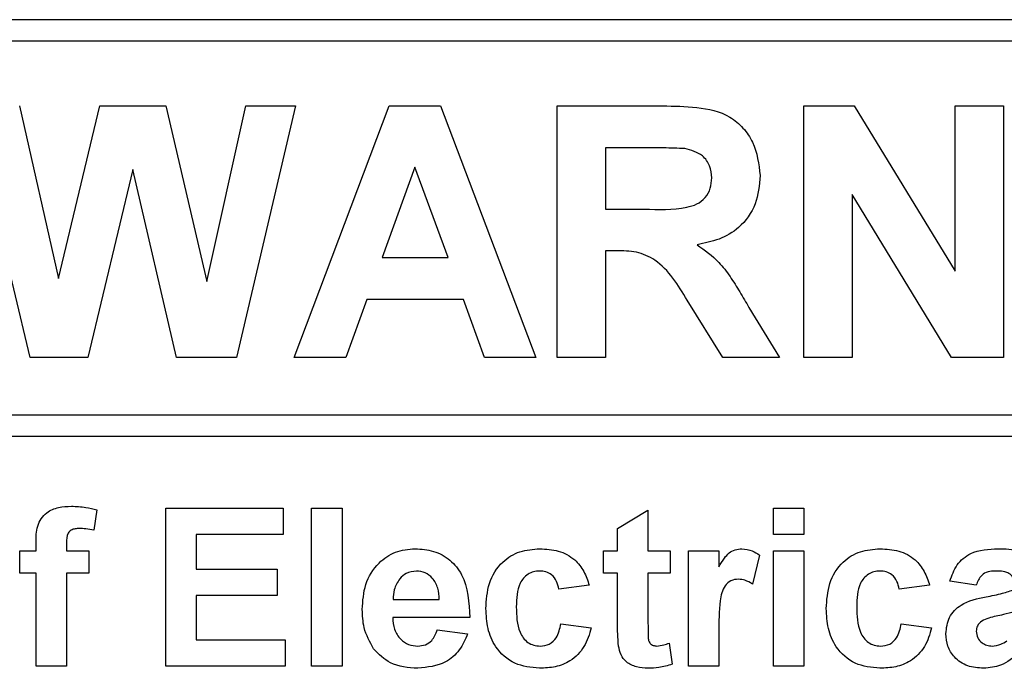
# Paper-space layout 'Blatt3' of a CAD drawing. Header units: millimetres. Extents: x 5 to 418, y 2 to 292.
# Tile 16 of 53: x 73.91 to 78.48, y 201.47 to 204.48. Entities that reach past the tile are written whole.
import ezdxf

# ---------------------------------------------------------------- set-up
doc = ezdxf.new("R2010")
doc.units = ezdxf.units.MM

psp = doc.layouts.new('Blatt3')

# ---------------------------------------------------------------- linework, layer by layer
at = {"color": 7, "linetype": 'Continuous', "lineweight": 25}
for p, q in [((82.8452, 204.4844), (66.1785, 204.4844)), ((82.8452, 204.3844), (70.4452, 204.3844)), ((73.9578, 202.9177), (73.6785, 204.0844)), ((73.9085, 204.0844), (74.0899, 203.283)), ((74.0899, 203.283), (74.2817, 204.0844)), ((74.2817, 204.0844), (74.5879, 204.0844)), ((74.5879, 204.0844), (74.7779, 203.2694)), ((74.7779, 203.2694), (74.9588, 204.0844)), ((75.1892, 204.0844), (74.9151, 202.9177)), ((74.9588, 204.0844), (75.1892, 204.0844)), ((75.1826, 202.9177), (75.6236, 204.0844)), ((75.6236, 204.0844), (75.8613, 204.0844)), ((75.8613, 204.0844), (76.3044, 202.9177)), ((76.4026, 204.0844), (76.8922, 204.0844)), ((76.4026, 202.9177), (76.4026, 204.0844)), ((77.5477, 202.9177), (77.5477, 204.0844)), ((77.5477, 204.0844), (77.7821, 204.0844)), ((77.7821, 204.0844), (78.2507, 203.3178)), ((78.2507, 204.0844), (78.475, 204.0844)), ((78.2507, 203.3178), (78.2507, 204.0844)), ((78.475, 204.0844), (78.475, 202.9177)), ((76.8176, 203.8899), (76.6269, 203.8899)), ((76.6269, 203.8899), (76.6269, 203.6057)), ((74.4339, 203.7899), (74.2252, 202.9177)), ((74.6372, 202.9177), (74.4339, 203.7899)), ((75.7435, 203.8002), (75.5907, 203.3814)), ((75.8969, 203.3814), (75.7435, 203.8002)), ((78.2336, 202.9177), (77.772, 203.6726)), ((77.772, 203.6726), (77.772, 202.9177)), ((76.6269, 203.6057), (76.8076, 203.6057)), ((76.6269, 203.4113), (76.6269, 202.9177)), ((76.6772, 203.4113), (76.6269, 203.4113)), ((75.5907, 203.3814), (75.8969, 203.3814)), ((75.5204, 203.1869), (75.422, 202.9177)), ((75.9681, 203.1869), (75.5204, 203.1869)), ((76.0665, 202.9177), (75.9681, 203.1869)), ((77.1724, 202.9177), (77.0065, 203.1825)), ((77.2932, 203.1486), (77.4346, 202.9177)), ((74.2252, 202.9177), (73.9578, 202.9177)), ((74.9151, 202.9177), (74.6372, 202.9177)), ((75.422, 202.9177), (75.1826, 202.9177)), ((76.3044, 202.9177), (76.0665, 202.9177)), ((76.6269, 202.9177), (76.4026, 202.9177)), ((77.4346, 202.9177), (77.1724, 202.9177)), ((77.772, 202.9177), (77.5477, 202.9177)), ((78.475, 202.9177), (78.2336, 202.9177)), ((70.4452, 202.6512), (83.0785, 202.6512)), ((83.0785, 202.5512), (70.4452, 202.5512)), ((74.5871, 201.4844), (74.5871, 202.2177)), ((74.5871, 202.2177), (75.1324, 202.2177)), ((75.1324, 202.2177), (75.1324, 202.0955)), ((75.264, 201.4844), (75.264, 202.2177)), ((75.264, 202.2177), (75.405, 202.2177)), ((75.405, 202.2177), (75.405, 201.4844)), ((77.4076, 202.0955), (77.4076, 202.2177)), ((77.4076, 202.2177), (77.5486, 202.2177)), ((77.5486, 202.2177), (77.5486, 202.0955)), ((74.2674, 202.2099), (74.2533, 202.1157)), ((76.6837, 202.1237), (76.8247, 202.2083)), ((76.8247, 202.2083), (76.8247, 202.0203)), ((76.6837, 202.0203), (76.6837, 202.1237)), ((75.1324, 202.0955), (74.7281, 202.0955)), ((74.7281, 202.0955), (74.7281, 201.9356)), ((77.5486, 202.0955), (77.4076, 202.0955)), ((73.9854, 202.0203), (73.9854, 202.0589)), ((74.1264, 202.0567), (74.1264, 202.0203)), ((73.9102, 202.0203), (73.9854, 202.0203)), ((73.9102, 201.9168), (73.9102, 202.0203)), ((74.1264, 202.0203), (74.2298, 202.0203)), ((74.2298, 202.0203), (74.2298, 201.9168)), ((76.6179, 201.9168), (76.6179, 202.0203)), ((76.6179, 202.0203), (76.6837, 202.0203)), ((76.8247, 202.0203), (76.9281, 202.0203)), ((76.9281, 202.0203), (76.9281, 201.9168)), ((77.0127, 201.4844), (77.0127, 202.0203)), ((77.0127, 202.0203), (77.1538, 202.0203)), ((77.1538, 202.0203), (77.1538, 201.9455)), ((77.3418, 202), (77.3089, 201.8659)), ((77.4076, 201.4844), (77.4076, 202.0203)), ((77.4076, 202.0203), (77.5486, 202.0203)), ((77.5486, 202.0203), (77.5486, 201.4844)), ((73.9854, 201.9168), (73.9102, 201.9168)), ((73.9854, 201.4844), (73.9854, 201.9168)), ((74.2298, 201.9168), (74.1264, 201.9168)), ((74.1264, 201.9168), (74.1264, 201.4844)), ((74.7281, 201.9356), (75.1042, 201.9356)), ((75.1042, 201.9356), (75.1042, 201.8134)), ((76.6837, 201.9168), (76.6179, 201.9168)), ((76.6837, 201.6795), (76.6837, 201.9168)), ((76.9281, 201.9168), (76.8247, 201.9168)), ((76.8247, 201.9168), (76.8247, 201.6865)), ((76.552, 201.8604), (76.411, 201.8416)), ((78.1315, 201.8604), (77.9905, 201.8416)), ((78.3478, 201.8604), (78.2255, 201.8792)), ((75.1042, 201.8134), (74.7281, 201.8134)), ((74.7281, 201.8134), (74.7281, 201.6066)), ((75.6426, 201.7946), (75.8563, 201.7946)), ((75.9973, 201.71), (75.6401, 201.71)), ((76.4204, 201.6818), (76.5614, 201.663)), ((77.9999, 201.6818), (78.1409, 201.663)), ((75.8469, 201.6536), (75.9879, 201.6348)), ((77.1538, 201.6433), (77.1538, 201.4844)), ((74.7281, 201.6066), (75.1418, 201.6066)), ((75.1418, 201.6066), (75.1418, 201.4844)), ((76.9234, 201.5919), (76.9375, 201.4936)), ((74.1264, 201.4844), (73.9854, 201.4844)), ((75.1418, 201.4844), (74.5871, 201.4844)), ((75.405, 201.4844), (75.264, 201.4844)), ((77.1538, 201.4844), (77.0127, 201.4844)), ((77.5486, 201.4844), (77.4076, 201.4844))]:
    psp.add_line(p, q, dxfattribs=at)
for points, knots in [([(76.8922, 204.0844), (76.9452, 204.0835), (77.0507, 204.0818), (77.1858, 204.0539), (77.2682, 203.9842), (77.329, 203.895), (77.3385, 203.8146), (77.3449, 203.7611)], [0, 0, 0, 0, 0.251138, 0.500538, 0.625743, 0.751054, 1, 1, 1, 1]), ([(76.9959, 203.8862), (76.9627, 203.8876), (76.9033, 203.8902), (76.8438, 203.89), (76.8176, 203.8899)], [0, 0, 0, 0, 0.559921, 1, 1, 1, 1]), ([(77.1205, 203.7509), (77.1189, 203.7699), (77.1158, 203.8079), (77.0732, 203.8655), (77.0252, 203.8783), (76.9959, 203.8862)], [0, 0, 0, 0, 0.281084, 0.561281, 1, 1, 1, 1]), ([(76.8076, 203.6057), (76.8736, 203.6035), (76.9562, 203.6007), (77.0525, 203.6263), (77.0923, 203.6571), (77.1173, 203.7014), (77.1194, 203.7344), (77.1205, 203.7509)], [0, 0, 0, 0, 0.500908, 0.625718, 0.750365, 0.875021, 1, 1, 1, 1]), ([(77.3449, 203.7611), (77.341, 203.7161), (77.3334, 203.6261), (77.2574, 203.5198), (77.1561, 203.4612), (77.0869, 203.4472), (77.0523, 203.4403)], [0, 0, 0, 0, 0.279943, 0.558974, 0.779184, 1, 1, 1, 1]), ([(77.0065, 203.1825), (76.9644, 203.2533), (76.906, 203.3517), (76.7716, 203.4123), (76.7088, 203.4116), (76.6772, 203.4113)], [0, 0, 0, 0, 0.5609861, 0.7793046, 1, 1, 1, 1]), ([(77.0523, 203.4403), (77.0878, 203.415), (77.1464, 203.3733), (77.2064, 203.2929), (77.2514, 203.2218), (77.2793, 203.173), (77.2932, 203.1486)], [0, 0, 0, 0, 0.339561, 0.559573, 0.779778, 1, 1, 1, 1]), ([(73.9854, 202.0589), (73.9853, 202.0847), (73.9851, 202.1358), (74.027, 202.1993), (74.0895, 202.2241), (74.1294, 202.2261), (74.1495, 202.2271)], [0, 0, 0, 0, 0.2818009, 0.5577695, 0.7784647, 1, 1, 1, 1]), ([(74.1495, 202.2271), (74.1718, 202.2262), (74.2118, 202.2246), (74.2504, 202.2144), (74.2674, 202.2099)], [0, 0, 0, 0, 0.5598854, 1, 1, 1, 1]), ([(74.1859, 202.1237), (74.1794, 202.1234), (74.1663, 202.123), (74.1471, 202.1173), (74.1267, 202.0956), (74.1265, 202.0728), (74.1264, 202.0567)], [0, 0, 0, 0, 0.1878021, 0.3749535, 0.5606786, 1, 1, 1, 1]), ([(74.2533, 202.1157), (74.2409, 202.1183), (74.2186, 202.1228), (74.1959, 202.1234), (74.1859, 202.1237)], [0, 0, 0, 0, 0.559847, 1, 1, 1, 1]), ([(75.4991, 201.7483), (75.5015, 201.7877), (75.5063, 201.8663), (75.5654, 201.9626), (75.6509, 202.0212), (75.7127, 202.0268), (75.7436, 202.0297)], [0, 0, 0, 0, 0.280671, 0.559803, 0.779762, 1, 1, 1, 1]), ([(75.7436, 202.0297), (75.7727, 202.0277), (75.8308, 202.0237), (75.9093, 201.981), (75.9902, 201.8801), (75.9944, 201.7801), (75.9973, 201.71)], [0, 0, 0, 0, 0.187375, 0.374305, 0.561262, 1, 1, 1, 1]), ([(76.0726, 201.7519), (76.075, 201.7915), (76.0799, 201.8706), (76.1396, 201.9685), (76.229, 202.0228), (76.2913, 202.0274), (76.3224, 202.0297)], [0, 0, 0, 0, 0.2807075, 0.5596432, 0.7795037, 1, 1, 1, 1]), ([(76.3224, 202.0297), (76.3516, 202.0281), (76.4097, 202.0251), (76.4837, 201.9857), (76.53, 201.9254), (76.5447, 201.8821), (76.552, 201.8604)], [0, 0, 0, 0, 0.280457, 0.559337, 0.779383, 1, 1, 1, 1]), ([(77.1538, 201.9455), (77.162, 201.9595), (77.1757, 201.9826), (77.1998, 202.0116), (77.2286, 202.0271), (77.2497, 202.0288), (77.2603, 202.0297)], [0, 0, 0, 0, 0.340514, 0.560535, 0.78019, 1, 1, 1, 1]), ([(77.2603, 202.0297), (77.2768, 202.0277), (77.3065, 202.0243), (77.331, 202.0074), (77.3418, 202)], [0, 0, 0, 0, 0.559042, 1, 1, 1, 1]), ([(77.652, 201.7519), (77.6545, 201.7915), (77.6594, 201.8706), (77.7191, 201.9685), (77.8085, 202.0228), (77.8708, 202.0274), (77.9019, 202.0297)], [0, 0, 0, 0, 0.2807075, 0.5596432, 0.7795037, 1, 1, 1, 1]), ([(77.9019, 202.0297), (77.9311, 202.0281), (77.9892, 202.0251), (78.0632, 201.9857), (78.1095, 201.9254), (78.1242, 201.8821), (78.1315, 201.8604)], [0, 0, 0, 0, 0.280457, 0.559337, 0.779383, 1, 1, 1, 1]), ([(78.2255, 201.8792), (78.2347, 201.9055), (78.2529, 201.958), (78.3331, 202.0247), (78.4054, 202.0278), (78.4497, 202.0297)], [0, 0, 0, 0, 0.280773, 0.559844, 1, 1, 1, 1]), ([(78.4497, 202.0297), (78.4826, 202.029), (78.5479, 202.0278), (78.6384, 201.986), (78.6673, 201.9015), (78.6674, 201.8502), (78.6674, 201.8243)], [0, 0, 0, 0, 0.281738, 0.560028, 0.778339, 1, 1, 1, 1]), ([(75.75, 201.9262), (75.7332, 201.9243), (75.7033, 201.921), (75.682, 201.9001), (75.6725, 201.8908)], [0, 0, 0, 0, 0.558878, 1, 1, 1, 1]), ([(75.8563, 201.7946), (75.8551, 201.8124), (75.8527, 201.8478), (75.8288, 201.8924), (75.7918, 201.9215), (75.7639, 201.9247), (75.75, 201.9262)], [0, 0, 0, 0, 0.2809829, 0.5602788, 0.7802187, 1, 1, 1, 1]), ([(76.3213, 201.9262), (76.3119, 201.9257), (76.2932, 201.9245), (76.2672, 201.9128), (76.246, 201.8941), (76.2158, 201.8463), (76.2146, 201.7985), (76.2136, 201.7602)], [0, 0, 0, 0, 0.125319, 0.250544, 0.375796, 0.501063, 1, 1, 1, 1]), ([(76.411, 201.8416), (76.4084, 201.8542), (76.4031, 201.8792), (76.381, 201.9085), (76.3514, 201.9244), (76.3313, 201.9256), (76.3213, 201.9262)], [0, 0, 0, 0, 0.280561, 0.559648, 0.7796, 1, 1, 1, 1]), ([(77.9007, 201.9262), (77.8914, 201.9257), (77.8727, 201.9245), (77.8467, 201.9128), (77.8255, 201.8941), (77.7953, 201.8463), (77.7941, 201.7985), (77.7931, 201.7602)], [0, 0, 0, 0, 0.125319, 0.250544, 0.375796, 0.501063, 1, 1, 1, 1]), ([(77.9905, 201.8416), (77.9879, 201.8542), (77.9826, 201.8792), (77.9605, 201.9085), (77.9309, 201.9244), (77.9108, 201.9256), (77.9007, 201.9262)], [0, 0, 0, 0, 0.2805608, 0.5596483, 0.7796002, 1, 1, 1, 1]), ([(78.4356, 201.9262), (78.4244, 201.9257), (78.4021, 201.9247), (78.3652, 201.9047), (78.3544, 201.8772), (78.3478, 201.8604)], [0, 0, 0, 0, 0.2812448, 0.5605628, 1, 1, 1, 1]), ([(78.5264, 201.855), (78.5261, 201.8634), (78.5254, 201.8801), (78.5159, 201.9044), (78.4845, 201.9259), (78.4558, 201.9261), (78.4356, 201.9262)], [0, 0, 0, 0, 0.187536, 0.374316, 0.560024, 1, 1, 1, 1]), ([(75.6725, 201.8908), (75.6623, 201.8743), (75.644, 201.8446), (75.643, 201.8099), (75.6426, 201.7946)], [0, 0, 0, 0, 0.558284, 1, 1, 1, 1]), ([(77.2448, 201.8886), (77.2326, 201.8874), (77.2081, 201.8849), (77.1709, 201.8496), (77.1531, 201.7637), (77.1535, 201.6915), (77.1538, 201.6433)], [0, 0, 0, 0, 0.1246722, 0.248774, 0.498061, 1, 1, 1, 1]), ([(77.3089, 201.8659), (77.2978, 201.8727), (77.278, 201.8848), (77.2549, 201.8875), (77.2448, 201.8886)], [0, 0, 0, 0, 0.560294, 1, 1, 1, 1]), ([(78.2067, 201.6355), (78.2098, 201.6619), (78.2159, 201.7147), (78.2865, 201.7851), (78.3532, 201.7983), (78.3942, 201.8064)], [0, 0, 0, 0, 0.279667, 0.558309, 1, 1, 1, 1]), ([(78.3942, 201.8064), (78.4193, 201.8113), (78.4642, 201.8202), (78.5074, 201.8351), (78.5264, 201.8416)], [0, 0, 0, 0, 0.560213, 1, 1, 1, 1]), ([(76.2136, 201.7602), (76.2145, 201.7194), (76.2156, 201.6683), (76.2449, 201.6152), (76.2667, 201.5941), (76.2943, 201.5805), (76.3143, 201.5791), (76.3243, 201.5784)], [0, 0, 0, 0, 0.499313, 0.62455, 0.749763, 0.874784, 1, 1, 1, 1]), ([(77.7931, 201.7602), (77.794, 201.7194), (77.7951, 201.6683), (77.8244, 201.6152), (77.8462, 201.5941), (77.8737, 201.5805), (77.8938, 201.5791), (77.9038, 201.5784)], [0, 0, 0, 0, 0.499313, 0.62455, 0.749763, 0.874784, 1, 1, 1, 1]), ([(75.5516, 201.5655), (75.5341, 201.5974), (75.5026, 201.6547), (75.5001, 201.7197), (75.4991, 201.7483)], [0, 0, 0, 0, 0.558866, 1, 1, 1, 1]), ([(76.3214, 201.475), (76.2818, 201.4789), (76.2026, 201.4867), (76.1167, 201.5645), (76.0774, 201.6591), (76.0742, 201.7209), (76.0726, 201.7519)], [0, 0, 0, 0, 0.279707, 0.558485, 0.778934, 1, 1, 1, 1]), ([(77.9009, 201.475), (77.8613, 201.4789), (77.7821, 201.4867), (77.6962, 201.5645), (77.6569, 201.6591), (77.6537, 201.7209), (77.652, 201.7519)], [0, 0, 0, 0, 0.279707, 0.558485, 0.778934, 1, 1, 1, 1]), ([(78.5264, 201.7382), (78.509, 201.7333), (78.4804, 201.7251), (78.4399, 201.7166), (78.4055, 201.709), (78.3843, 201.6993), (78.3736, 201.6944)], [0, 0, 0, 0, 0.3401931, 0.5603772, 0.7805083, 1, 1, 1, 1]), ([(75.6401, 201.71), (75.6417, 201.6916), (75.6448, 201.6548), (75.6727, 201.6099), (75.713, 201.5825), (75.7419, 201.5798), (75.7564, 201.5784)], [0, 0, 0, 0, 0.280701, 0.559805, 0.779805, 1, 1, 1, 1]), ([(76.3243, 201.5784), (76.3391, 201.5799), (76.3685, 201.583), (76.4081, 201.622), (76.4157, 201.6591), (76.4204, 201.6818)], [0, 0, 0, 0, 0.28016, 0.558978, 1, 1, 1, 1]), ([(76.6882, 201.5779), (76.6865, 201.5969), (76.6835, 201.6306), (76.6836, 201.6645), (76.6837, 201.6795)], [0, 0, 0, 0, 0.559821, 1, 1, 1, 1]), ([(76.8247, 201.6865), (76.8249, 201.6648), (76.8252, 201.6376), (76.8263, 201.6044), (76.8345, 201.5895), (76.8485, 201.5799), (76.8595, 201.5789), (76.8649, 201.5784)], [0, 0, 0, 0, 0.501041, 0.626248, 0.751082, 0.875377, 1, 1, 1, 1]), ([(77.9038, 201.5784), (77.9186, 201.5799), (77.948, 201.583), (77.9876, 201.622), (77.9952, 201.6591), (77.9999, 201.6818)], [0, 0, 0, 0, 0.28016, 0.558978, 1, 1, 1, 1]), ([(78.3736, 201.6944), (78.3655, 201.6874), (78.351, 201.6747), (78.3487, 201.6558), (78.3478, 201.6474)], [0, 0, 0, 0, 0.559644, 1, 1, 1, 1]), ([(75.7564, 201.5784), (75.7684, 201.5794), (75.7923, 201.5813), (75.8295, 201.6064), (75.8403, 201.6357), (75.8469, 201.6536)], [0, 0, 0, 0, 0.280682, 0.560525, 1, 1, 1, 1]), ([(75.9879, 201.6348), (75.9767, 201.6088), (75.9542, 201.5568), (75.8751, 201.4874), (75.8016, 201.4797), (75.7567, 201.475)], [0, 0, 0, 0, 0.281013, 0.561314, 1, 1, 1, 1]), ([(76.5614, 201.663), (76.5525, 201.6328), (76.5347, 201.5726), (76.4713, 201.5078), (76.3951, 201.4785), (76.346, 201.4761), (76.3214, 201.475)], [0, 0, 0, 0, 0.280244, 0.559157, 0.779326, 1, 1, 1, 1]), ([(78.1409, 201.663), (78.132, 201.6328), (78.1142, 201.5726), (78.0508, 201.5078), (77.9746, 201.4785), (77.9255, 201.4761), (77.9009, 201.475)], [0, 0, 0, 0, 0.280244, 0.559157, 0.779326, 1, 1, 1, 1]), ([(78.3821, 201.475), (78.357, 201.4768), (78.3069, 201.4803), (78.2467, 201.5206), (78.2118, 201.5765), (78.2084, 201.6158), (78.2067, 201.6355)], [0, 0, 0, 0, 0.280489, 0.55953, 0.779597, 1, 1, 1, 1]), ([(78.3478, 201.6474), (78.3491, 201.6369), (78.3519, 201.6158), (78.3723, 201.593), (78.3965, 201.5802), (78.4131, 201.579), (78.4214, 201.5784)], [0, 0, 0, 0, 0.279294, 0.55914, 0.779446, 1, 1, 1, 1]), ([(76.8241, 201.475), (76.8065, 201.4762), (76.7713, 201.4787), (76.7249, 201.4995), (76.6965, 201.5369), (76.691, 201.5642), (76.6882, 201.5779)], [0, 0, 0, 0, 0.280585, 0.56042, 0.779437, 1, 1, 1, 1]), ([(76.8649, 201.5784), (76.8761, 201.5798), (76.8961, 201.5823), (76.9151, 201.589), (76.9234, 201.5919)], [0, 0, 0, 0, 0.559508, 1, 1, 1, 1]), ([(78.4214, 201.5784), (78.4352, 201.5799), (78.4599, 201.5826), (78.4806, 201.5962), (78.4897, 201.6022)], [0, 0, 0, 0, 0.559341, 1, 1, 1, 1]), ([(75.7567, 201.475), (75.7119, 201.4782), (75.6318, 201.4839), (75.5761, 201.5405), (75.5516, 201.5655)], [0, 0, 0, 0, 0.560391, 1, 1, 1, 1]), ([(78.5456, 201.5471), (78.519, 201.5243), (78.4713, 201.4837), (78.4094, 201.4776), (78.3821, 201.475)], [0, 0, 0, 0, 0.559709, 1, 1, 1, 1]), ([(76.9375, 201.4936), (76.9168, 201.4875), (76.8797, 201.4764), (76.8411, 201.4754), (76.8241, 201.475)], [0, 0, 0, 0, 0.559729, 1, 1, 1, 1])]:
    psp.add_open_spline(points, degree=3, knots=knots, dxfattribs=at)

doc.saveas('drawing.dxf')
